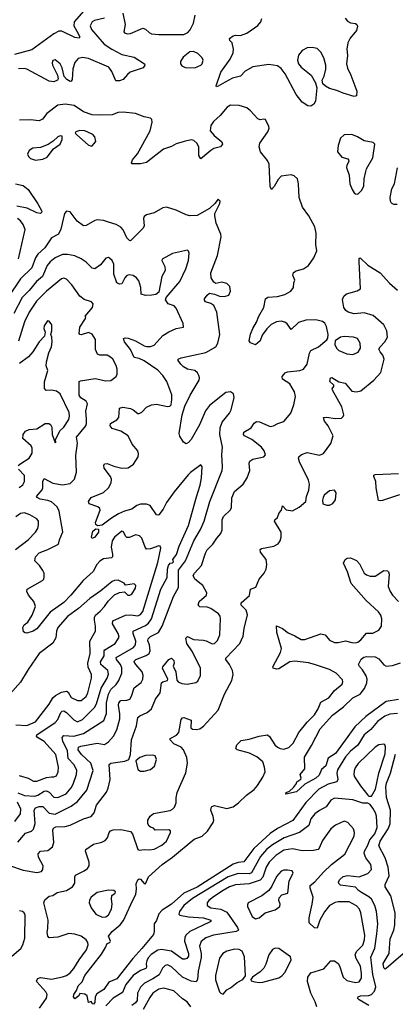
# Model space of a CAD drawing. Extents: x 1550320 to 1685906, y 509093 to 640511.
# Tile 117 of 256: x 1587787 to 1590828, y 576414 to 584384. Entities that reach past the tile are written whole.
import ezdxf

# ---------------------------------------------------------------- set-up
doc = ezdxf.new("R2010")
doc.units = 0

msp = doc.modelspace()

# ---------------------------------------------------------------- linework, layer by layer
at = {"layer": '0CON20XD'}
for points in [[(1588306.8, 584455), (1588228.1, 584365), (1588226.3, 584335), (1588248.6, 584291.4), (1588274, 584245), (1588267.5, 584235), (1588235, 584240.5), (1588129.5, 584289.5), (1588105, 584289.6), (1588065, 584268), (1587885, 584140), (1587745, 584102)], [(1588472.9, 584395), (1588391.9, 584378.1), (1588374.4, 584365), (1588357.8, 584335), (1588367.3, 584305), (1588472.4, 584185), (1588534.5, 584145)], [(1588621.1, 584435), (1588640, 584345), (1588630, 584285), (1588635, 584277.5), (1588659.3, 584269.3), (1588685, 584271.2), (1588785, 584315.5), (1588805, 584307.8), (1588835, 584279.4), (1588855, 584270), (1588915, 584264.6), (1589115, 584264.4)], [(1589115, 584264.4), (1589149.8, 584280.2), (1589168.1, 584301.9), (1589193.3, 584355), (1589208.9, 584421.1)], [(1590422.9, 584395), (1590441.1, 584371.1), (1590465, 584357.1), (1590505, 584352), (1590515.6, 584345.6), (1590521.4, 584331.4), (1590514.4, 584295), (1590462.5, 584235), (1590443, 584197), (1590435.6, 584144.4), (1590441.9, 584095), (1590433.5, 584025), (1590440.2, 583990.2), (1590467.8, 583935), (1590515.6, 583805), (1590513.9, 583766.1), (1590495, 583762), (1590405, 583788.8), (1590355, 583811.2), (1590295.7, 583825.7), (1590263.3, 583845), (1590242.5, 583865), (1590236.2, 583895), (1590252.3, 583927.7), (1590265, 583982.5), (1590266.9, 584015), (1590249.4, 584075), (1590225, 584122), (1590195, 584150.8), (1590155, 584158.5), (1590115, 584154.4), (1590074.2, 584135), (1590044.7, 584095.3), (1590035.5, 584055), (1590043.8, 584025), (1590065, 583999.5), (1590145.8, 583935), (1590181.7, 583871.7), (1590193, 583833), (1590181.2, 583725), (1590169.2, 583700.8), (1590145, 583683.3), (1590120, 583685), (1590073.3, 583715), (1590025, 583777.5), (1589935.5, 583945.5), (1589905, 583988.5), (1589875, 584010), (1589805, 584019.7), (1589675, 584002.5), (1589611.9, 583968.1), (1589575, 583925.8), (1589510.5, 583909.5), (1589451.1, 583878.9), (1589395, 583844.2), (1589380.7, 583840.7), (1589377.5, 583847.5), (1589415, 583958.8), (1589491.1, 584065), (1589516.7, 584115), (1589518.1, 584145), (1589506.2, 584195), (1589487.5, 584215), (1589485, 584230), (1589516.1, 584253.9), (1589535, 584258.8), (1589575, 584255.8), (1589625.6, 584274.4), (1589715, 584336.5), (1589739.1, 584365), (1589748.1, 584391.9)], [(1588534.5, 584145), (1588615, 584100.6), (1588715, 584080), (1588798.8, 584025), (1588800, 584015), (1588786.2, 583995), (1588682.1, 583957.9), (1588659.2, 583940.8), (1588625, 583900), (1588595, 583888), (1588565, 583887.5), (1588533.6, 583963.6), (1588508.2, 583998.2), (1588345, 584070.4), (1588295, 584078.8), (1588261.1, 584068.9), (1588235, 584037.1), (1588217.3, 583985), (1588211.1, 583898.9), (1588205, 583886.2), (1588195.7, 583884.3), (1588168.9, 583898.9), (1588147.1, 583925), (1588130.5, 583995), (1588115, 584027.1), (1588075, 584058), (1588055, 584053.3), (1588049.2, 584035), (1588052.9, 584015), (1588092.9, 583935), (1588098, 583905), (1588093.8, 583895), (1588065, 583880.6), (1588024.7, 583884.7), (1587845, 583984.4), (1587825, 583988.8), (1587776.7, 583985)], [(1589205, 583994.3), (1589254.5, 584015.5), (1589265, 584026.7), (1589272.9, 584055), (1589264, 584075), (1589229.7, 584109.7), (1589195, 584126), (1589165.9, 584124.1), (1589110.7, 584079.3), (1589090, 584045), (1589090, 584025), (1589099.5, 584009.5), (1589127.3, 583997.3), (1589205, 583994.3)], [(1587705, 577537.3), (1587815, 577500.3), (1587925, 577480), (1587965, 577490), (1587975.5, 577505), (1587976.2, 577535), (1587940.5, 577605), (1587937.8, 577632.2), (1587955.5, 577654.5), (1588015, 577660.4), (1588052.3, 577687.7), (1588064.5, 577725), (1588055.4, 577825), (1588060.4, 577839.6), (1588079.7, 577850.3), (1588155.3, 577854.7), (1588195, 577864.4), (1588305, 577915.6), (1588366.2, 577935), (1588390.6, 577965), (1588408.2, 578025), (1588488.8, 578131.2), (1588504.4, 578165), (1588519.5, 578235), (1588510.8, 578355), (1588525, 578366.9), (1588637.6, 578382.4), (1588670, 578395), (1588684, 578436), (1588693.1, 578555), (1588732.7, 578667.3), (1588744.6, 578735.4), (1588760, 578750), (1588818.8, 578775), (1588854.1, 578805.9), (1588886.6, 578883.4), (1588925.5, 578934.5), (1588935, 579016.2), (1588945, 579025.7), (1588983.3, 579035), (1588987.5, 579045), (1588943.8, 579135), (1588946, 579145), (1588994.5, 579205.5), (1589015, 579215.6), (1589035, 579196.7), (1589037.8, 579175), (1589030.7, 579150.7), (1589051.9, 579105), (1589058.3, 579038.3), (1589071.2, 579025), (1589099.8, 579009.8), (1589143.4, 579006.6), (1589212.3, 579017.7), (1589230.8, 579029.2), (1589250.8, 579075), (1589250, 579135), (1589186.7, 579266.7), (1589141.4, 579335), (1589133, 579377), (1589145, 579390), (1589195, 579365.7), (1589275, 579361.8), (1589296.9, 579356.9), (1589345, 579330.8), (1589365, 579335.6), (1589389.8, 579360.2), (1589407.3, 579405), (1589413.2, 579535), (1589410, 579555), (1589396.4, 579575), (1589335, 579618.2), (1589305, 579629.3), (1589245, 579631.9), (1589231.2, 579645), (1589240.6, 579675), (1589299.2, 579725), (1589301.4, 579745), (1589269.5, 579805), (1589205.6, 579855), (1589192.2, 579885), (1589203.1, 579905), (1589260, 579965), (1589290.4, 580065), (1589305, 580092.5), (1589350.2, 580139.8), (1589383.8, 580186.2), (1589414.4, 580225), (1589425.6, 580255), (1589427.8, 580335), (1589437, 580363), (1589493.1, 580416.9), (1589502.5, 580435), (1589505.5, 580514.5), (1589525.4, 580564.6), (1589595.5, 580624.5), (1589629.2, 580675), (1589651.4, 580735), (1589645.8, 580795), (1589650.3, 580809.7), (1589675, 580827.1), (1589765, 580844.2), (1589778.3, 580861.7), (1589767.8, 580895), (1589744.4, 580925), (1589667.1, 580985), (1589608, 581015), (1589599.2, 581025), (1589602.5, 581045), (1589661.1, 581078.9), (1589685, 581118), (1589705, 581131.4), (1589728.3, 581128.3), (1589815, 581090.8), (1589842.5, 581095), (1589877.5, 581115), (1589925, 581131.2), (1589981.1, 581198.9), (1590007.8, 581265), (1590018.9, 581335), (1590011.1, 581371.1), (1589973.3, 581435), (1589916, 581475), (1589911.4, 581495), (1589935.4, 581524.6), (1589955, 581534.4), (1590055, 581543.3), (1590084.5, 581555.5), (1590113.6, 581596.4), (1590132.7, 581685), (1590144.4, 581705), (1590205, 581736.7), (1590275, 581791.2), (1590283.1, 581806.9), (1590283.3, 581835), (1590269.8, 581899.8), (1590257.2, 581927.2), (1590239.8, 581939.8), (1590184, 581954), (1590105, 581952.9), (1590045, 581933.8), (1589985, 581876), (1589952.4, 581922.4), (1589935, 581934.5), (1589905, 581942.7), (1589865, 581938.5), (1589824, 581916), (1589789.2, 581880.8), (1589750.3, 581829.7), (1589735, 581784.3), (1589695, 581752.5), (1589655, 581767.5), (1589643.8, 581783.8), (1589655, 581837.5), (1589674.3, 581885), (1589704.2, 581935), (1589722.5, 581985), (1589764.4, 582055), (1589776.7, 582125), (1589795, 582138), (1589875, 582143.3), (1589935, 582160), (1589983.6, 582186.4), (1590004.1, 582215.9), (1590005.7, 582254.3), (1590014, 582275), (1589998.8, 582315), (1590002.7, 582337.3), (1590025, 582351.2), (1590085, 582368), (1590125, 582393.8), (1590168.6, 582455), (1590193.9, 582513.9), (1590184.4, 582565), (1590186.5, 582655), (1590177.8, 582707.8), (1590127.3, 582797.3), (1590075.6, 582865.6), (1590048.6, 582945), (1590044, 583055), (1590035.7, 583095.7), (1590009.7, 583119.7), (1589985, 583127.5), (1589905, 583116.9), (1589878.8, 583091.2), (1589846.8, 583033.2), (1589825, 583010), (1589815, 583032.5), (1589808.2, 583215), (1589794.6, 583244.6), (1589737.5, 583315), (1589725.8, 583355), (1589732, 583385), (1589796.2, 583475), (1589806.7, 583505), (1589805, 583520), (1589777.5, 583575), (1589765, 583578.8), (1589735, 583573.3), (1589715, 583580), (1589655, 583646.2), (1589625, 583670.8), (1589565, 583689.4), (1589495, 583692.5), (1589466.2, 583675), (1589410.9, 583609.1), (1589355, 583560.8), (1589333.7, 583526.3), (1589330.6, 583485), (1589360.8, 583445), (1589423.8, 583395), (1589428.8, 583375), (1589413.3, 583355), (1589360.3, 583339.7), (1589335, 583325.8), (1589255, 583257.5), (1589238.8, 583285), (1589236.7, 583355), (1589221.4, 583385), (1589196, 583405), (1589175, 583411.1), (1589118.8, 583398.8), (1589055, 583380), (1589015, 583357.3), (1588951.4, 583335), (1588815, 583228.8), (1588765, 583216), (1588697.5, 583217.5), (1588693.3, 583225), (1588701.7, 583248.3), (1588740.9, 583299.1), (1588844.4, 583485), (1588860, 583555), (1588857.5, 583575), (1588847, 583587), (1588795, 583596.9), (1588725, 583625.5), (1588625, 583636.2), (1588585, 583632.3), (1588535.3, 583614.7), (1588435, 583610), (1588375, 583613.9), (1588305, 583637.3), (1588228.6, 583688.6), (1588155, 583700.5), (1588095, 583690.6), (1588006, 583624)], [(1588006, 583624), (1587970.9, 583579.1), (1587946.1, 583563.9), (1587875, 583573.3), (1587785, 583570.5)], [(1587915, 583246.5), (1587975, 583254.3), (1588010.3, 583269.7), (1588061.7, 583338.3), (1588114.1, 583375.9), (1588132.5, 583415), (1588130, 583440), (1588115, 583442.5), (1588095, 583436.2), (1588059.5, 583400.5), (1588017.1, 583372.9), (1587955, 583350.4), (1587895, 583342.9), (1587864, 583325), (1587850.8, 583295), (1587859.2, 583275), (1587875, 583260), (1587915, 583246.5)], [(1588365, 583360), (1588375, 583362.5), (1588403.6, 583396.4), (1588396.2, 583435), (1588378.8, 583455), (1588315, 583484.3), (1588274.4, 583485.6), (1588242.5, 583475), (1588237.5, 583465), (1588250.5, 583450.5), (1588340.7, 583370.7), (1588365, 583360)], [(1590525, 582972.5), (1590555, 583001.4), (1590572.9, 583035), (1590576.9, 583095), (1590589.1, 583155), (1590594.7, 583175.3), (1590646.5, 583265), (1590661.2, 583375), (1590649.5, 583389.5), (1590575, 583402.9), (1590523.3, 583435), (1590475, 583454), (1590415, 583452), (1590385.6, 583424.4), (1590364.5, 583365.5), (1590359.5, 583315), (1590395, 583270), (1590445, 583256.2), (1590450, 583250), (1590451.2, 583235), (1590436.2, 583205), (1590434.1, 583185.9), (1590454.4, 583125), (1590461.1, 583055), (1590477.8, 583007.8), (1590495, 582981.4), (1590505, 582973.3), (1590525, 582972.5)], [(1590843, 582887), (1590815, 582886.7), (1590798, 582898), (1590788.8, 582915), (1590786.7, 582945), (1590800, 583015), (1590820.8, 583055), (1590846, 583185)], [(1587752.9, 583055), (1587815, 583040.4), (1587855, 583008.7), (1587935, 582894.4), (1587965.5, 582835), (1587965, 582823.3), (1587955, 582816.2), (1587925, 582820), (1587848.1, 582858.1), (1587765, 582873.6)], [(1587773.4, 577726.6), (1587835, 577799.1), (1587883, 577817), (1587898.8, 577831.2), (1587913.3, 577876.7), (1587905.4, 577985), (1587914.2, 578005.8), (1587945, 578015.8), (1587974.7, 578014.7), (1588025, 577961.2), (1588075, 577952.9), (1588203.2, 578016.8), (1588255.2, 578054.8), (1588331.9, 578148.1), (1588382.1, 578307.9), (1588364.1, 578365), (1588288.8, 578435), (1588261.5, 578475), (1588262.2, 578495), (1588283.3, 578505), (1588415, 578528.7), (1588475, 578517.3), (1588505, 578537.5), (1588546.6, 578583.4), (1588573.7, 578636.3), (1588597.2, 578725), (1588597.2, 578765), (1588586, 578835), (1588588.8, 578855), (1588605, 578872.1), (1588655, 578875.4), (1588678.6, 578885), (1588692.6, 578907.4), (1588715, 578976.9), (1588769.7, 579020.3), (1588783.9, 579045), (1588786.7, 579075), (1588778.9, 579105), (1588726.2, 579165), (1588714.6, 579185), (1588715.5, 579195), (1588727.5, 579205), (1588812.3, 579237.7), (1588835.6, 579255), (1588844.6, 579275.4), (1588838.8, 579325), (1588825.4, 579355), (1588826.9, 579373.1), (1588845, 579390.8), (1588910.5, 579425), (1588941.5, 579475), (1589033.3, 579715), (1589072.9, 579787.1), (1589073, 579927), (1589128.4, 580005), (1589196.4, 580165), (1589251.9, 580258.1), (1589280.6, 580325), (1589325.3, 580484.7), (1589425.4, 580735), (1589430, 580765), (1589423.8, 580863.8), (1589429.2, 580925), (1589407.9, 581025), (1589409.8, 581080.2), (1589426.7, 581125), (1589485, 581199.2), (1589498.5, 581225), (1589524.2, 581325), (1589518, 581355), (1589495, 581371.4), (1589456, 581365), (1589325, 581260), (1589292.6, 581217.4), (1589242.1, 581105), (1589175, 580986), (1589155, 580961.4), (1589135, 580951.2), (1589113.9, 580963.9), (1589082.6, 581012.6), (1589077.8, 581035), (1589101.9, 581185), (1589124.4, 581255), (1589166.9, 581345), (1589239.3, 581465), (1589243.2, 581485), (1589238.5, 581505), (1589226.1, 581526.1), (1589205, 581543.8), (1589145, 581555.5), (1589113.3, 581575), (1589091.5, 581595), (1589070, 581625), (1589070, 581635), (1589093.3, 581646.7), (1589295, 581690.6), (1589374.5, 581735.5), (1589390.6, 581765), (1589407.8, 581835), (1589382.9, 582015), (1589359.1, 582069.1), (1589335, 582087.5), (1589291.1, 582101.1), (1589283, 582113), (1589284.3, 582125), (1589303.8, 582155), (1589325, 582169.2), (1589365, 582163.1), (1589405.5, 582145.5), (1589445, 582142.2), (1589480, 582155), (1589494.4, 582185), (1589487.5, 582225), (1589465, 582247.8), (1589425, 582258.5), (1589375, 582249.2), (1589357.9, 582257.9), (1589337.1, 582295), (1589335.8, 582335.8), (1589390, 582475), (1589417.5, 582625), (1589416.4, 582646.4), (1589376.9, 582736.9), (1589367.5, 582795), (1589368, 582815), (1589406.7, 582895), (1589410, 582915), (1589395, 582930), (1589367.5, 582895), (1589323.3, 582855), (1589225, 582798), (1589165, 582796.9), (1589135, 582803.1), (1589053.2, 582843.2), (1588975, 582866.7), (1588945, 582861.2), (1588875, 582820), (1588813.3, 582805), (1588795, 582791.2), (1588788.6, 582775), (1588794.2, 582715.8), (1588786, 582695), (1588685, 582593.8), (1588675, 582596), (1588655, 582618), (1588625, 582683.3), (1588606.7, 582705), (1588567.5, 582725), (1588506.2, 582743.8), (1588465, 582757.5), (1588415, 582762.5), (1588395, 582757.5), (1588325, 582718.8), (1588305, 582716.2), (1588252.4, 582752.4), (1588195, 582827.5), (1588165, 582832.5), (1588150, 582815), (1588120.9, 582689.1), (1588102.2, 582647.8), (1588045, 582616.7), (1587992, 582538), (1587935, 582486.5), (1587916, 582455), (1587884.6, 582375), (1587794.8, 582285.2), (1587695, 582136.9)], [(1587777.9, 582447.9), (1587830.7, 582685), (1587815, 582726.9), (1587793.5, 582755), (1587768.5, 582775)], [(1588366.2, 580515), (1588465, 580557.5), (1588506, 580595), (1588529.2, 580635), (1588531.4, 580665), (1588522.2, 580685), (1588471.5, 580755), (1588468.6, 580775), (1588475, 580790), (1588495, 580792.5), (1588548.7, 580768.7), (1588615, 580754.7), (1588665, 580756.2), (1588707.8, 580785), (1588745.4, 580845), (1588748.9, 580868.9), (1588743.1, 580893.1), (1588697.7, 580947.7), (1588665, 581015.5), (1588605, 581054.5), (1588535, 581074.3), (1588520, 581095), (1588522, 581115), (1588573.9, 581146.1), (1588588.6, 581165), (1588595, 581240), (1588623.3, 581246.7), (1588685.4, 581235.4), (1588707.1, 581227.1), (1588745, 581196), (1588755, 581195.8), (1588775, 581206), (1588815, 581246.7), (1588855, 581265.5), (1588895, 581272.2), (1588985, 581252), (1589003.9, 581256.1), (1589013.3, 581265), (1589020.3, 581309.7), (1589018, 581348), (1588979.5, 581455), (1588946.5, 581505), (1588905.7, 581545.7), (1588795, 581622.7), (1588755, 581641.1), (1588715, 581648.1), (1588683.1, 581715), (1588636.9, 581775), (1588626.7, 581803.3), (1588641.4, 581808.6), (1588665, 581805.5), (1588725, 581783.5), (1588795, 581744.7), (1588815, 581737.8), (1588845, 581737.8), (1588875, 581749.6), (1588945, 581826.4), (1588995, 581858.2), (1589054.1, 581884.1), (1589112.5, 581895), (1589111.2, 581925), (1589055, 582050), (1589037.2, 582067.2), (1588988.8, 582085), (1588967.5, 582115), (1588972.5, 582135), (1589085, 582263.8), (1589131.9, 582368.1), (1589153.8, 582435), (1589160.6, 582495), (1589155, 582511.2), (1589145, 582518), (1589025, 582490.8), (1588940, 582445), (1588936.7, 582435), (1588963.1, 582385), (1588965.4, 582354.6), (1588938.6, 582305), (1588912.5, 582177.5), (1588889.6, 582160.4), (1588856.2, 582153.8), (1588805, 582151.5), (1588771.3, 582161.3), (1588767.8, 582215), (1588750.9, 582270.9), (1588734.2, 582295), (1588705, 582312.2), (1588675, 582317.3), (1588655, 582311.9), (1588639.4, 582295), (1588614.2, 582245.8), (1588595, 582242.9), (1588575, 582254.2), (1588550.4, 582325), (1588550.6, 582405), (1588535.4, 582435.4), (1588515, 582454.2), (1588505, 582459.2), (1588485, 582454.2), (1588441.7, 582398.3), (1588395, 582367.1), (1588375, 582372.9), (1588325, 582422.2), (1588285, 582448.9), (1588235, 582471.9), (1588173.6, 582483.6), (1588135, 582483.6), (1588075, 582456.2), (1588035.3, 582424.7), (1588010, 582395), (1587972.5, 582305), (1587924.6, 582265), (1587865, 582192.9), (1587807.2, 582135), (1587740, 582005)], [(1587946.8, 576383.2), (1588003.5, 576465), (1588008.8, 576495), (1587998.2, 576515), (1587925.7, 576595), (1587924.2, 576605), (1587935, 576623.8), (1587955, 576630.8), (1588045, 576617.5), (1588135, 576635.5), (1588165, 576647.3), (1588195, 576669.1), (1588226.6, 576703.4), (1588267.7, 576775), (1588327.7, 576855), (1588342.1, 576895), (1588339.6, 576915), (1588325, 576936.5), (1588284.4, 576965), (1588235, 576983.3), (1588185, 576987.8), (1588095, 576958.9), (1588025, 576953.3), (1588016.1, 576966.1), (1588010, 576995), (1588015, 577030), (1588016.7, 577095), (1587982.9, 577235), (1587991.2, 577258.8), (1588025, 577288.8), (1588055, 577296), (1588091.7, 577318.3), (1588166.2, 577335), (1588216, 577365), (1588234.2, 577395), (1588234.2, 577445), (1588239.5, 577460.5), (1588310, 577495), (1588335.8, 577514.2), (1588350, 577535), (1588350, 577565), (1588319.2, 577655), (1588323.1, 577666.9), (1588385, 577710), (1588453.2, 577726.8), (1588478.9, 577741.1), (1588499.5, 577760.5), (1588512.5, 577805), (1588521.9, 577818.1), (1588543.8, 577826.2), (1588605, 577828.8), (1588685, 577813.5), (1588699.5, 577795), (1588745, 577667.5), (1588755, 577661.2), (1588797.3, 577667.3), (1588835, 577663.3), (1588875, 577670.5), (1588938.1, 577701.9), (1588975.5, 577735), (1589009.2, 577805), (1589008.3, 577818.3), (1588995, 577825.8), (1588885, 577824.4), (1588870.8, 577840.8), (1588845, 577846.9), (1588835, 577855.7), (1588824.5, 577875), (1588824.5, 577905), (1588842.6, 577937.4), (1588871.9, 577958.1), (1589005, 577981.9), (1589025, 577992.9), (1589039.8, 578010.2), (1589054.4, 578045), (1589053.6, 578085), (1589061.5, 578128.5), (1589132.9, 578287.1), (1589147.1, 578365), (1589141.7, 578411.7), (1589114.5, 578475), (1589095, 578495.6), (1589035, 578522.2), (1589004.3, 578555), (1589005.8, 578565), (1589056.1, 578593.9), (1589076.1, 578615), (1589095, 578718.8), (1589105, 578734.3), (1589116.7, 578735), (1589175, 578713.3), (1589173.2, 578653.2), (1589185, 578641.4), (1589215, 578638.1), (1589245, 578644.3), (1589275, 578665.6), (1589393.8, 578795), (1589445.6, 578925), (1589505, 579034), (1589515.4, 579085), (1589510, 579115), (1589485, 579165.7), (1589455.6, 579205), (1589455.6, 579215), (1589569.4, 579335), (1589597.8, 579395), (1589605.5, 579455), (1589632.4, 579567.6), (1589619.5, 579605), (1589579.2, 579645), (1589580.8, 579665), (1589647.1, 579722.9), (1589655.8, 579775), (1589699.1, 579790.9), (1589725.4, 579855), (1589767.2, 579902.8), (1589781.9, 579935), (1589789.4, 579975), (1589781.5, 580015), (1589737.5, 580075), (1589733.3, 580095), (1589745, 580104), (1589845, 580121.5), (1589879.3, 580140.7), (1589895.6, 580164.4), (1589903.6, 580196.4), (1589903.5, 580235), (1589850, 580325), (1589852.5, 580335), (1589873.8, 580355), (1589887.9, 580392.1), (1589907.5, 580415), (1589915, 580450), (1589945.8, 580415.8), (1589995, 580408.9), (1590050.7, 580439.3), (1590103.3, 580485), (1590110, 580525), (1590129.2, 580575), (1590134.2, 580625), (1590125.6, 580655.6), (1590051.2, 580805), (1590043.3, 580835), (1590046.7, 580845), (1590070, 580865), (1590115, 580880.8), (1590215, 580859.2), (1590247.6, 580872.4), (1590306.1, 580953.9), (1590325.6, 581015), (1590285.8, 581095), (1590256.2, 581135), (1590247.5, 581165), (1590275, 581167.5), (1590340, 581155), (1590391.7, 581158.3), (1590407.3, 581172.7), (1590411.2, 581185), (1590395, 581250), (1590320, 581385), (1590316.7, 581395), (1590330, 581415), (1590330, 581425), (1590297.5, 581455), (1590304, 581485), (1590315, 581487.5), (1590372.2, 581452.2), (1590422, 581442), (1590477.2, 581377.2), (1590515, 581371.8), (1590549.1, 581380.9), (1590654.7, 581465.3), (1590711.1, 581528.9), (1590738.2, 581635), (1590728.1, 581668.1), (1590704.2, 581695), (1590695, 581716.7), (1590705, 581735.7), (1590744.4, 581775), (1590765.6, 581815), (1590759.2, 581865), (1590735, 581913.3), (1590648.8, 581988.8), (1590575, 582011.8), (1590495, 582003.8), (1590445.8, 582015.8), (1590428.6, 582028.6), (1590411.2, 582055), (1590401.7, 582118.3), (1590412, 582145), (1590432.5, 582165), (1590519.8, 582190.2), (1590546, 582205), (1590534.3, 582425.7), (1590535, 582450), (1590543, 582457), (1590605.5, 582395.5), (1590705, 582336), (1590780.2, 582250.2), (1590845, 582195.6)], [(1588327.1, 581152.9), (1588323.8, 581215), (1588336.7, 581275), (1588324.2, 581295), (1588283, 581323), (1588269.6, 581345), (1588268.8, 581455), (1588278.8, 581461.2), (1588398.3, 581478.3), (1588485, 581459.5), (1588525, 581463.1), (1588567.1, 581495), (1588575.6, 581515), (1588576.4, 581555), (1588567.8, 581585), (1588540, 581635), (1588523, 581653), (1588495, 581667.1), (1588435, 581669.2), (1588417.5, 581677.5), (1588400.5, 581715), (1588400, 581795), (1588375, 581838.5), (1588345, 581852.5), (1588285, 581831.9), (1588274.5, 581834.5), (1588267.5, 581845), (1588275, 581895.8), (1588321.4, 581965), (1588323.8, 581975), (1588317.5, 581985), (1588376.7, 582055), (1588383.3, 582085), (1588369.5, 582099.5), (1588309.8, 582119.8), (1588275, 582147.1), (1588208.3, 582238.3), (1588165, 582284.5), (1588145, 582290.5), (1588125, 582285.6), (1588003.9, 582186.1), (1587923.8, 582105), (1587863.3, 582015), (1587825, 581937.1), (1587778.9, 581781.1)], [(1587773.7, 580776.3), (1587797.2, 580792.8), (1587864.4, 580835), (1587888.5, 580875), (1587888.5, 580915), (1587880.5, 580935), (1587814, 580995), (1587815.7, 581025), (1587835, 581052.5), (1587864.5, 581065.5), (1587925, 581071.9), (1587993.6, 581116.4), (1588023.3, 581115), (1588036.2, 581106.2), (1588046.3, 581086.3), (1588050.8, 581025), (1588075, 580960), (1588080, 580965), (1588078.3, 580981.7), (1588111.9, 581055), (1588145, 581085.7), (1588186.4, 581146.4), (1588190.8, 581175), (1588187.1, 581205), (1588116, 581356), (1588085, 581377.8), (1588044.3, 581384.3), (1588001.4, 581381.4), (1587987.8, 581397.8), (1587988.8, 581451.2), (1588015.7, 581545), (1588002, 581582), (1588004.4, 581614.4), (1588023.3, 581686.7), (1588044.3, 581735.7), (1588049.4, 581775), (1588046.2, 581813.8), (1588040, 581835), (1588048.8, 581865), (1588046.2, 581915), (1588025, 581943.3), (1588012.5, 581945), (1587984.2, 581905), (1587983.8, 581885), (1587993.3, 581855), (1587987.7, 581822.3), (1587945, 581776), (1587894, 581696), (1587858.1, 581655), (1587785, 581599.5)], [(1590485, 581674.4), (1590527.8, 581692.2), (1590546.2, 581723.8), (1590544.5, 581764.5), (1590523, 581803), (1590490, 581815), (1590415, 581819.4), (1590385, 581812.9), (1590341.2, 581785), (1590338, 581755), (1590351.4, 581725), (1590370, 581705), (1590435, 581678.1), (1590485, 581674.4)], [(1587781.9, 578265), (1587855.8, 578245.8), (1587899.8, 578219.8), (1587925, 578220.8), (1588005, 578251.2), (1588043.8, 578256.2), (1588065, 578255.6), (1588085, 578263.1), (1588100, 578295), (1588101.6, 578335), (1588078.9, 578435), (1587985, 578541.3), (1587931.4, 578575), (1587923.3, 578585), (1587926.9, 578595), (1588075.5, 578695), (1588095, 578718.6), (1588119.6, 578775), (1588131.9, 578788.1), (1588145, 578788.5), (1588165, 578777.5), (1588225, 578716.5), (1588255, 578701.8), (1588295, 578720.4), (1588394.2, 578815.8), (1588410, 578845), (1588446.8, 578973.2), (1588494.8, 579055), (1588505.3, 579085.3), (1588501.1, 579115), (1588443.4, 579163.4), (1588440.5, 579185), (1588470.3, 579235), (1588470.3, 579275), (1588475.6, 579284.4), (1588526.4, 579313.6), (1588561.5, 579335), (1588591.5, 579385), (1588585.4, 579415), (1588537.5, 579495), (1588542.6, 579517.4), (1588645, 579562.7), (1588686.9, 579566.9), (1588745, 579558.5), (1588765, 579568.5), (1588785, 579594.3), (1588905, 579990), (1588928.6, 580105), (1588925, 580122.5), (1588915, 580126.2), (1588845, 580101.9), (1588815, 580098.1), (1588801.8, 580115), (1588775, 580186), (1588757.2, 580207.2), (1588725, 580213.5), (1588675, 580191.8), (1588655, 580193.1), (1588643.8, 580203.8), (1588628.6, 580238.6), (1588615, 580244.2), (1588555, 580195.5), (1588536.2, 580165), (1588528.9, 580115), (1588538.1, 580058.1), (1588537.9, 580035), (1588531.9, 580028.1), (1588465, 580019.3), (1588435, 580001.8), (1588411.5, 579975), (1588381.5, 579918.5), (1588300.9, 579845), (1588202.5, 579725), (1588145, 579666.7), (1588035, 579587.9), (1587925, 579452.5), (1587896.7, 579435), (1587845, 579419.2), (1587830.5, 579420.5), (1587819.3, 579429.3), (1587812, 579465), (1587824, 579485), (1587852.1, 579507.9), (1587887.3, 579562.7), (1587914.3, 579635), (1587902.5, 579675), (1587858.6, 579725), (1587846.2, 579755), (1587848.8, 579775), (1587972.5, 579845), (1587982.5, 579855), (1587986.2, 579875), (1587986, 579905), (1587976, 579925), (1587946.4, 579966.4), (1587908.6, 580005), (1587914.5, 580035), (1587945, 580068.5), (1588015.4, 580094.6), (1588101.7, 580138.3), (1588109.2, 580175), (1588137.4, 580237.4), (1588107.5, 580405), (1588091.2, 580441.2), (1588045, 580480.4), (1588015, 580492.3), (1587954, 580504), (1587928.8, 580515), (1587924.4, 580525), (1587970.6, 580579.4), (1587975.4, 580595), (1587973.6, 580646.4), (1587985, 580670.8), (1588055, 580631.2), (1588135, 580619.7), (1588195, 580630.4), (1588230.5, 580665), (1588247.4, 580722.6), (1588241.9, 580855), (1588255.9, 580955), (1588247.5, 581005), (1588323.5, 581095), (1588328.8, 581115), (1588327.1, 581152.9)], [(1587771.2, 578125), (1587826.2, 578105), (1587909.9, 578100.1), (1587935, 578106.9), (1587985, 578139.7), (1588005, 578142.5), (1588025, 578131.8), (1588065, 578090), (1588095, 578087.7), (1588162.4, 578117.6), (1588205, 578166.7), (1588221.1, 578195), (1588248, 578275), (1588250.5, 578310.5), (1588226.9, 578355), (1588179.8, 578405), (1588173.4, 578465), (1588135.7, 578545), (1588132.3, 578575), (1588145, 578588.8), (1588225, 578584.8), (1588303.7, 578606.3), (1588468.9, 578711.1), (1588490.8, 578769.2), (1588489.8, 578855), (1588505.7, 578925), (1588525, 578963.3), (1588567.7, 579002.3), (1588590, 579035), (1588615.4, 579095), (1588613.3, 579136.7), (1588604.2, 579165), (1588570.4, 579205), (1588568.4, 579221.6), (1588708.3, 579301.7), (1588723.5, 579325), (1588727.7, 579352.3), (1588704.7, 579415.3), (1588706.9, 579433.1), (1588805, 579479.5), (1588829.6, 579500.4), (1588853.3, 579535), (1588931.1, 579775), (1588979.9, 579870.1), (1588984.4, 579935), (1588992.6, 579965), (1589005, 579984), (1589025, 579986.2), (1589031.6, 579995), (1589028.2, 580015), (1589056.5, 580055), (1589077.7, 580122.3), (1589155, 580290.8), (1589219.4, 580520.6), (1589247.5, 580615), (1589258, 580675), (1589263.8, 580765), (1589255, 580780), (1589170.2, 580719.8), (1589150.5, 580699.5), (1589038.1, 580561.9), (1588976.5, 580475), (1588948.5, 580421.5), (1588915, 580377.1), (1588905, 580372.5), (1588895, 580376), (1588842.6, 580452.6), (1588813.3, 580463.3), (1588765, 580461.8), (1588735, 580450.9), (1588695, 580423.1), (1588635, 580406.2), (1588586.9, 580383.1), (1588530.8, 580349.2), (1588455, 580291.5), (1588418.1, 580288.1), (1588405, 580298.8), (1588401.8, 580315), (1588439.4, 580415), (1588435, 580427.5), (1588419.8, 580439.8), (1588350, 580465), (1588343.3, 580485), (1588366.2, 580515)], [(1587783.8, 580596.2), (1587812.4, 580617.6), (1587826.5, 580645), (1587825.6, 580695), (1587778.5, 580745)], [(1590861.2, 580538.8), (1590725, 580491.4), (1590705, 580488), (1590692.5, 580492.5), (1590672.9, 580595), (1590670, 580645), (1590653.8, 580685), (1590654.2, 580695.8), (1590665, 580701.2), (1590855, 580710)], [(1590273.9, 580453.9), (1590295, 580454), (1590321.7, 580468.3), (1590343.8, 580496.2), (1590348.8, 580555), (1590335, 580576.7), (1590295, 580570), (1590253.3, 580535), (1590243.3, 580515), (1590237.5, 580495), (1590242.5, 580465), (1590273.9, 580453.9)], [(1587753.3, 580095), (1587855.5, 580175), (1587914.4, 580235), (1587933.5, 580265), (1587940.5, 580295), (1587938.9, 580325), (1587925, 580342.9), (1587870, 580375), (1587825, 580390.9), (1587794, 580386), (1587755, 580359.4)], [(1588375, 580183.8), (1588368.8, 580195), (1588379.4, 580245), (1588405, 580262.5), (1588425, 580261.2), (1588425, 580236.2), (1588395, 580194.2), (1588375, 580183.8)], [(1590845, 578768.9), (1590785, 578763.3), (1590744.3, 578745.7), (1590685, 578702.5), (1590631.2, 578638.8), (1590575, 578596.2), (1590525, 578512.9), (1590465.5, 578464.5), (1590425, 578418.5), (1590359.1, 578310.9), (1590354.7, 578285), (1590362.7, 578235), (1590354.6, 578215.4), (1590283.5, 578196.5), (1590208.2, 578155), (1590105, 578048.9), (1589997.7, 577902.3), (1589873.1, 577836.9), (1589815, 577796.5), (1589682.6, 577675), (1589601.8, 577568.2), (1589555, 577563.4), (1589515, 577548.5), (1589225, 577362.7), (1589115, 577313.1), (1589015, 577223.7), (1588940.4, 577175), (1588914.4, 577145.6), (1588895, 577092.5), (1588875, 577066.7), (1588876.6, 577003.4), (1588871, 576979), (1588776.2, 576865), (1588703.1, 576785), (1588575, 576619.5), (1588507.7, 576592.3), (1588469.4, 576535), (1588410.7, 576499.3), (1588398.9, 576475), (1588395, 576428.8), (1588385, 576416.2), (1588377.5, 576417.5), (1588365, 576435.8), (1588345, 576430), (1588332.5, 576482.5), (1588315, 576497.5), (1588275, 576502.5), (1588265, 576482.5), (1588235, 576460), (1588222.5, 576475), (1588226.7, 576495), (1588247.5, 576525), (1588262, 576565), (1588292.5, 576597.5), (1588315, 576648), (1588449.1, 576820.9), (1588483.3, 576875), (1588495, 576907.5), (1588517.5, 576915), (1588522.5, 576925), (1588507.5, 576965), (1588535, 577003.3), (1588601.3, 577058.7), (1588628.2, 577091.8), (1588687.1, 577222.9), (1588727.1, 577305), (1588733.1, 577345), (1588729.3, 577390.7), (1588745, 577420.8), (1588755, 577429.2), (1588765, 577427.5), (1588795, 577392), (1588805, 577390), (1588829.6, 577445), (1588940, 577545), (1589025.2, 577604.8), (1589198.8, 577751.2), (1589264, 577776), (1589308.9, 577815), (1589352.5, 577885), (1589358.2, 577905), (1589354.7, 577935), (1589335.9, 577985), (1589336.4, 578005), (1589343.4, 578016.6), (1589365, 578023.1), (1589465, 577998.9), (1589515, 578012.7), (1589558.5, 578045), (1589622.9, 578107.1), (1589685, 578152.7), (1589713.5, 578185), (1589756.3, 578253.7), (1589773.6, 578295), (1589770.3, 578335), (1589755, 578377.3), (1589706.6, 578416.6), (1589648.2, 578448.2), (1589546.7, 578475), (1589536.7, 578485), (1589546.4, 578513.6), (1589581.2, 578548.8), (1589645, 578560), (1589725, 578585.5), (1589794.3, 578594.3), (1589810.6, 578580.6), (1589852.5, 578515), (1589875.6, 578495), (1589895, 578484.7), (1589925, 578480), (1589965.9, 578494.1), (1590002.2, 578527.8), (1590047.3, 578615), (1590115, 578698.5), (1590173.7, 578756.3), (1590203.1, 578805), (1590225, 578860.8), (1590289.4, 578895), (1590337, 578953), (1590397.5, 579005), (1590404.3, 579025), (1590400.3, 579040.3), (1590349.2, 579095), (1590295.8, 579125), (1590174.2, 579165), (1590125, 579178), (1590015, 579192.4), (1589974.3, 579185.8), (1589885, 579130.6), (1589865, 579126.9), (1589838.8, 579135), (1589836, 579145), (1589898.5, 579261.5), (1589907.1, 579295), (1589868.9, 579425), (1589865, 579477.5), (1589915, 579457.1), (1589960.8, 579420.8), (1590015, 579397.8), (1590065, 579367.8), (1590095, 579368.1), (1590225, 579412.7), (1590260.8, 579405), (1590295, 579362.2), (1590335, 579343.2), (1590365, 579343.2), (1590425, 579356.7), (1590475, 579341.5), (1590505, 579339.6), (1590524.1, 579345.9), (1590549.5, 579365), (1590595, 579418.1), (1590645, 579418.6), (1590695, 579442.5), (1590716.9, 579475), (1590720, 579535), (1590710.8, 579565), (1590692.1, 579592.1), (1590592.6, 579682.6), (1590470.6, 579820.6), (1590441.8, 579915), (1590407.5, 579985), (1590422.5, 580015), (1590437.5, 580025), (1590465, 580027.5), (1590515, 580006), (1590538.7, 579978.7), (1590575, 579904), (1590595, 579889.4), (1590625, 579879.2), (1590665, 579878.8), (1590735, 579925.8), (1590765, 579924), (1590774.3, 579914.3), (1590778.1, 579895), (1590770, 579795), (1590785.4, 579755), (1590805.4, 579725), (1590855, 579675.5)], [(1587755, 578675.6), (1587845, 578671.8), (1587915, 578700.7), (1588025.5, 578844.5), (1588056.3, 578893.7), (1588076.8, 578913.2), (1588125, 578942), (1588165, 578950), (1588180.9, 578940.9), (1588205, 578896.9), (1588255, 578872.5), (1588285, 578873.5), (1588325.5, 578905), (1588338.5, 578935), (1588368.9, 579055), (1588367.5, 579085), (1588341.8, 579141.8), (1588338.2, 579175), (1588357.9, 579255), (1588355.3, 579354.7), (1588401.8, 579435), (1588402.1, 579475), (1588392.7, 579522.7), (1588392.3, 579545), (1588401.5, 579565), (1588438.9, 579595), (1588475, 579634.4), (1588503.1, 579676.9), (1588555, 579727.5), (1588595, 579747.5), (1588635, 579753.3), (1588663.3, 579725), (1588680, 579725), (1588695.6, 579735), (1588725, 579781.2), (1588727.1, 579805), (1588715, 579816.2), (1588645, 579807.5), (1588633, 579823), (1588585, 579848), (1588555, 579845.8), (1588535, 579835.8), (1588445, 579760), (1588355, 579700), (1588262.3, 579617.7), (1588175, 579553.1), (1588096.5, 579465), (1588084.5, 579435), (1588079.5, 579380.5), (1588055, 579338.1), (1587944.4, 579255), (1587854.6, 579125.4), (1587795, 579022.5), (1587711.5, 578928.5)], [(1590855, 578882), (1590755, 578864.2), (1590588.7, 578745), (1590500.1, 578659.9), (1590345, 578445.5), (1590285, 578407.9), (1590265, 578343.6), (1590230.6, 578315), (1590210.8, 578269.2), (1590185, 578244.1), (1590094.7, 578195.3), (1590026.9, 578133.1), (1589942.5, 578115), (1589945, 578128.8), (1589971.7, 578138.3), (1590005, 578168), (1590028.3, 578201.7), (1590030, 578215), (1590063.6, 578236.4), (1590066.7, 578245), (1590057.5, 578275), (1590095, 578320), (1590092.5, 578415), (1590150, 578510), (1590220, 578645), (1590318.9, 578755), (1590408.8, 578821.2), (1590485, 578893.9), (1590543.5, 578925), (1590579.7, 578970.3), (1590598.7, 579015), (1590599.7, 579045), (1590591.7, 579071.7), (1590562.8, 579122.8), (1590537.6, 579147.6), (1590528.8, 579165), (1590552.1, 579207.9), (1590573.3, 579225), (1590595, 579230), (1590665, 579225.6), (1590695, 579210.6), (1590735, 579162.5), (1590755, 579151.8), (1590805, 579157.5), (1590870.7, 579179.3)], [(1590615, 578098), (1590635, 578100), (1590666.8, 578155), (1590695.9, 578285), (1590745, 578441.2), (1590749.5, 578499.5), (1590744.3, 578514.3), (1590735, 578520.8), (1590695, 578513.5), (1590664.8, 578495.2), (1590527, 578363), (1590502.7, 578327.3), (1590495.4, 578305), (1590493.1, 578275), (1590498.5, 578255), (1590545, 578182.9), (1590605, 578106), (1590615, 578098)], [(1588765, 578300.8), (1588795, 578302.5), (1588845, 578314), (1588878, 578342), (1588894.2, 578395), (1588883.3, 578425), (1588865, 578431.4), (1588805, 578426.9), (1588758.8, 578411.2), (1588727.5, 578385), (1588745, 578313.8), (1588765, 578300.8)], [(1590951.5, 576875), (1590755, 576703.3), (1590745, 576700), (1590735, 576710), (1590729.1, 576745), (1590779.2, 576825), (1590781.7, 576868.3), (1590785.6, 576945), (1590815.5, 577014.5), (1590825, 577057.5), (1590826.5, 577155), (1590792.6, 577292.6), (1590746.2, 577365), (1590746.2, 577385), (1590778.4, 577455), (1590770.2, 577525), (1590745, 577600.9), (1590695.7, 577695.7), (1590704.4, 577735), (1590769.6, 577835), (1590785.6, 577875), (1590789.3, 577985), (1590757.2, 578087.2), (1590750.1, 578175), (1590756.2, 578205), (1590788.4, 578285), (1590830.9, 578439.1)], [(1590614.5, 576405), (1590535, 576449.6), (1590521.4, 576465), (1590527.1, 576475), (1590545, 576482.4), (1590615, 576486.6), (1590635, 576493.2), (1590659, 576521), (1590671.1, 576555), (1590646.8, 576656.8), (1590631.1, 576795), (1590661.4, 576868.6), (1590679.3, 576985), (1590685.9, 577065), (1590675.9, 577165), (1590662.5, 577215), (1590636.1, 577265), (1590615, 577285.3), (1590555, 577318.9), (1590530.4, 577335), (1590505, 577362.9), (1590385, 577380), (1590371.2, 577391.2), (1590368.8, 577405), (1590378.8, 577425), (1590405, 577448.6), (1590445, 577456.2), (1590535, 577445.6), (1590605, 577472.2), (1590634.3, 577505), (1590629.4, 577545), (1590588.9, 577598.9), (1590575.5, 577635), (1590579.1, 577655), (1590604.2, 577695.8), (1590623.2, 577745), (1590661.6, 577795), (1590680.9, 577845), (1590676, 577936), (1590667.3, 577965), (1590645, 578002.5), (1590625, 578031.2), (1590605, 578042), (1590565, 578043.1), (1590485, 578068.7), (1590335, 578081.8), (1590305, 578067.1), (1590268.6, 578011.4), (1590215, 577983.8), (1590176.5, 577955), (1590145.3, 577914.7), (1590127.6, 577862.4), (1590053.6, 577805), (1589927.3, 577762.7), (1589835, 577706.2), (1589785, 577666.4), (1589738, 577612), (1589665, 577479.2), (1589645, 577471.5), (1589556.3, 577473.7), (1589476.2, 577445), (1589185, 577270.8), (1589116.1, 577215), (1589080, 577165), (1589076.9, 577145), (1589085, 577135.7), (1589155, 577123.6), (1589276, 577115), (1589334.2, 577095), (1589334.3, 577085), (1589325, 577078.5), (1589165.5, 577005), (1589132.7, 576975), (1589122.9, 576955), (1589120.5, 576925), (1589152.7, 576825), (1589154.7, 576805), (1589141.5, 576785), (1589125, 576778.6), (1589105, 576779.8), (1589015, 576845.3), (1588935, 576858.8), (1588905, 576852), (1588852.3, 576817.7), (1588828.7, 576791.3), (1588815.4, 576765), (1588810.5, 576745), (1588814, 576715), (1588808, 576705), (1588765, 576688.8), (1588705, 576647.2), (1588645.8, 576575), (1588620.9, 576509.1), (1588545, 576464.6), (1588485, 576402.5)], [(1587746.8, 577893.2), (1587792.7, 577955), (1587796.8, 577995), (1587770.5, 578050.5)], [(1590192, 576395), (1590179.2, 576435), (1590143.5, 576505), (1590118.1, 576598.1), (1590118.8, 576635), (1590145, 576668.5), (1590248.3, 576701.7), (1590305, 576765.6), (1590335, 576765.6), (1590365, 576744.2), (1590377.5, 576725), (1590407.3, 576635), (1590435, 576606.5), (1590505, 576592.2), (1590535, 576596.7), (1590555.3, 576624.7), (1590555.3, 576664.7), (1590545, 576724), (1590510, 576785), (1590502.9, 576815), (1590515, 576841.9), (1590565, 576892.9), (1590578.7, 576935), (1590580.6, 576975), (1590548.9, 577155), (1590536.9, 577185), (1590515, 577211.5), (1590455, 577243.9), (1590365, 577244.1), (1590341.2, 577238.8), (1590296.5, 577215), (1590255, 577163.8), (1590215.9, 577095), (1590195, 577030.8), (1590175, 577032.9), (1590130.4, 577075), (1590131.9, 577115), (1590156, 577224), (1590162.6, 577282.6), (1590138.2, 577355), (1590140, 577375), (1590177.9, 577405), (1590245.5, 577485), (1590310.5, 577545), (1590419.2, 577630.8), (1590495.4, 577774.6), (1590498.9, 577805), (1590490.8, 577835), (1590443.8, 577885), (1590415, 577897.5), (1590345, 577865.6), (1590305, 577835.8), (1590238.9, 577741.1), (1590212.8, 577677.2), (1590203.3, 577666.7), (1590165, 577658.7), (1590075, 577655.3), (1589995, 577672.4), (1589925, 577661.2), (1589860.2, 577619.8), (1589805.8, 577564.2), (1589783.8, 577525), (1589756.2, 577443.8), (1589735, 577417.9), (1589645, 577389.4), (1589535, 577382), (1589485, 577364.3), (1589435, 577334.2), (1589355.4, 577285), (1589319.5, 577255), (1589304.4, 577235), (1589304.3, 577215), (1589335, 577196.4), (1589415, 577183.5), (1589465, 577160), (1589551.8, 577035), (1589558.6, 577015), (1589540, 577005), (1589355, 576975.3), (1589295, 576951.6), (1589257, 576923), (1589242.8, 576885), (1589256.3, 576825), (1589256.1, 576793.9), (1589232.3, 576682.3), (1589225.8, 576614.2), (1589215, 576595.7), (1589175, 576602.9), (1589105, 576634.6), (1589015, 576718.7), (1588985, 576734.7), (1588965, 576729.1), (1588942.6, 576707.4), (1588915.9, 576654.1), (1588865, 576620.8), (1588797.5, 576585), (1588766.1, 576553.9), (1588740.7, 576505), (1588737.2, 576445), (1588723.8, 576425), (1588695, 576405.4)], [(1589695, 577105.8), (1589725, 577114.3), (1589775, 577154.2), (1589855, 577178.6), (1589892, 577205), (1589896.2, 577225), (1589884, 577255), (1589886.7, 577275), (1589909.3, 577300.7), (1589957, 577313), (1589970, 577415), (1590000, 577475), (1589992.5, 577495), (1589955, 577501.2), (1589925, 577499.2), (1589905, 577490.8), (1589865, 577449.4), (1589828.3, 577371.7), (1589803.3, 577336.7), (1589747, 577293), (1589636.7, 577235), (1589630.5, 577219.5), (1589632.5, 577205), (1589670, 577125), (1589695, 577105.8)], [(1588455, 577120), (1588485, 577123.3), (1588505, 577139.2), (1588531.1, 577185), (1588536.5, 577225), (1588530.8, 577265), (1588533.8, 577295), (1588560, 577315), (1588563.3, 577325), (1588550, 577335), (1588505, 577339.2), (1588415, 577320), (1588365, 577281.2), (1588351.7, 577258.3), (1588350.8, 577235), (1588365.6, 577195), (1588403.3, 577145), (1588455, 577120)], [(1587725, 576804.4), (1587795.6, 576865), (1587813.3, 576896.7), (1587829.2, 576950.8), (1587831.9, 577135), (1587824.5, 577154.5), (1587811.2, 577165), (1587785, 577171.1)], [(1589435, 576497.5), (1589465, 576532.5), (1589495, 576546.7), (1589548.3, 576591.7), (1589593.6, 576616.4), (1589616.4, 576643.6), (1589607.9, 576797.9), (1589588, 576845), (1589565, 576859.2), (1589525, 576861.9), (1589464.5, 576845.5), (1589431.2, 576825), (1589405, 576787.5), (1589373.7, 576646.3), (1589371.7, 576611.7), (1589404, 576515), (1589415, 576503.8), (1589435, 576497.5)], [(1589725, 576590), (1589755, 576594.2), (1589885, 576629.4), (1589908.8, 576645), (1589936.2, 576675), (1589986.2, 576775), (1589979.5, 576799.5), (1589885, 576867.1), (1589855, 576870), (1589835, 576858), (1589804.5, 576815), (1589781.1, 576738.9), (1589762.5, 576707.5), (1589735, 576676), (1589672.5, 576635), (1589657.5, 576615), (1589660, 576605), (1589690, 576595), (1589725, 576590)], [(1589173.4, 576393.4), (1589143.8, 576433.8), (1589105, 576459.5), (1589035, 576523.5), (1588955, 576546.1), (1588913.9, 576536.1), (1588865.6, 576504.4), (1588840.3, 576469.7), (1588788.2, 576371.9)]]:
    msp.add_lwpolyline(points, dxfattribs=at)

doc.saveas('drawing.dxf')
